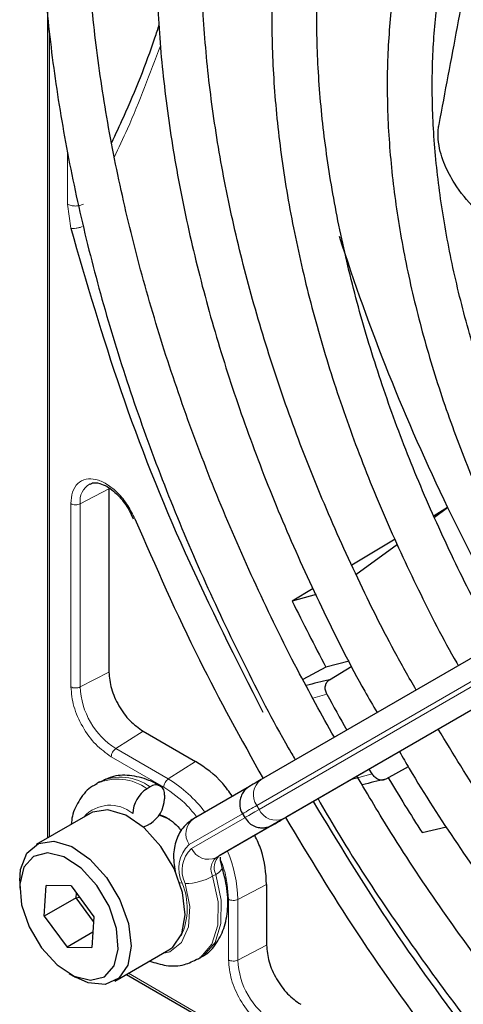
# Paper-space layout 'Blatt2' of a CAD drawing. Header units: millimetres. Extents: x 5 to 418, y 2 to 292.
# Tile 57 of 124: x 80.51 to 83.8, y 220.16 to 227.44. Entities that reach past the tile are written whole.
import ezdxf

# ---------------------------------------------------------------- set-up
doc = ezdxf.new("R2010")
doc.units = ezdxf.units.MM

psp = doc.layouts.new('Blatt2')

# ---------------------------------------------------------------- linework, layer by layer
at = {"color": 7, "linetype": 'Continuous', "lineweight": 25}
for p, q in [((80.7214, 227.5099), (80.7214, 221.3873)), ((86.2975, 224.1262), (82.301, 221.8183)), ((81.175, 223.9704), (81.175, 222.6147)), ((86.4877, 223.8511), (82.4912, 221.5432)), ((83.6824, 223.8314), (83.582, 223.771)), ((83.5863, 223.7614), (83.6824, 223.8314)), ((81.3249, 223.8127), (81.3538, 223.7479)), ((83.2939, 223.5978), (82.9727, 223.4048)), ((83.0031, 223.3373), (83.3108, 223.5611)), ((82.687, 223.2331), (82.5321, 223.1399)), ((82.708, 223.1872), (82.5321, 223.1399)), ((82.9537, 222.6963), (82.781, 222.6506)), ((82.8071, 222.5578), (82.9732, 222.6585)), ((82.781, 222.6506), (82.61, 222.5605)), ((81.4278, 222.1768), (81.8167, 221.9523)), ((83.123, 221.861), (83.1022, 221.8961)), ((83.3913, 221.9128), (83.2245, 221.8214)), ((81.1058, 221.8017), (81.0823, 221.7881)), ((81.4808, 221.7645), (81.4572, 221.7509)), ((82.2147, 221.7684), (81.8009, 221.5294)), ((81.5869, 221.7033), (81.5869, 221.6761)), ((81.036, 221.5689), (80.6353, 221.3376)), ((82.164, 221.566), (82.1806, 221.5371)), ((81.4808, 221.4924), (81.4572, 221.4788)), ((81.5477, 221.5604), (81.5869, 221.5468)), ((82.4049, 221.4933), (81.9911, 221.2544)), ((82.4521, 221.5206), (82.392, 221.4859)), ((83.4933, 221.4266), (83.6737, 221.4696)), ((80.5144, 221.0705), (80.5144, 221.0161)), ((80.6961, 220.8082), (80.7107, 221.0349)), ((80.8944, 221.0318), (80.7107, 221.0349)), ((80.8944, 221.0318), (81.0634, 220.8021)), ((82.3417, 221.043), (82.3417, 220.5939)), ((80.9318, 220.9443), (80.6961, 220.8082)), ((80.9318, 220.9443), (80.934, 220.978)), ((80.9318, 220.9443), (80.9554, 220.9489)), ((81.0612, 220.7684), (80.9318, 220.9443)), ((80.6961, 220.8082), (80.8652, 220.5785)), ((81.0634, 220.8021), (81.0488, 220.5754)), ((81.0561, 220.6887), (80.8652, 220.5785)), ((80.8652, 220.5785), (81.0488, 220.5754)), ((81.2185, 220.3272), (81.6192, 220.5585)), ((81.8322, 220.489), (81.8558, 220.5026)), ((80.8797, 220.3833), (80.9268, 220.3561)), ((81.3047, 220.3769), (86.6031, 217.3182))]:
    psp.add_line(p, q, dxfattribs=at)
at = {"color": 7, "linetype": 'Continuous', "lineweight": 18}
for p, q in [((80.7361, 227.3622), (80.7361, 221.3958)), ((80.869, 226.0771), (80.869, 226.4628)), ((80.8925, 225.8985), (80.869, 226.0771)), ((81.175, 223.9704), (80.9622, 223.8598)), ((82.2699, 221.6272), (86.2664, 223.9351)), ((86.2831, 223.9062), (82.2866, 221.5983)), ((80.8934, 222.5051), (80.8934, 223.8608)), ((80.9622, 222.5041), (80.9622, 223.8598)), ((82.4676, 221.5296), (86.4642, 223.8375)), ((81.175, 222.6147), (80.9622, 222.5041)), ((82.7889, 222.4505), (82.6857, 222.4217)), ((81.4278, 222.1768), (81.2256, 222.0478)), ((81.6145, 221.8233), (81.2256, 222.0478)), ((81.581, 221.7632), (81.1921, 221.9877)), ((81.8167, 221.9523), (81.6145, 221.8233)), ((82.9702, 221.8199), (83.123, 221.861)), ((81.7698, 221.3383), (82.164, 221.5659)), ((82.2866, 221.5983), (82.2699, 221.6272)), ((82.18, 221.5367), (81.7865, 221.3094)), ((82.4204, 221.5023), (82.4806, 221.537)), ((81.9675, 221.2408), (82.3813, 221.4797)), ((81.9911, 221.2544), (81.9675, 221.2408)), ((81.9665, 221.1177), (81.9429, 221.1041)), ((82.1289, 220.9323), (82.3417, 221.043)), ((82.0601, 220.4844), (82.0601, 220.9334)), ((82.1289, 220.4833), (82.1289, 220.9323)), ((82.1289, 220.4833), (82.3417, 220.5939)), ((81.3193, 220.3854), (86.4613, 217.417))]:
    psp.add_line(p, q, dxfattribs=at)
at = {"color": 7, "linetype": 'Continuous', "lineweight": 25, "flags": 128}
for points in [[(82.301, 221.8183), (82.2774, 221.8047), (82.2576, 221.7933), (82.2417, 221.7841), (82.2299, 221.7773), (82.2259, 221.775)], [(81.5589, 221.3246), (81.4354, 221.4612), (81.3003, 221.5547), (81.1681, 221.595), (81.0533, 221.5778), (81.036, 221.5689)], [(81.6223, 221.5264), (81.6222, 221.5264), (81.5466, 221.5567)], [(82.3813, 221.4797), (82.4034, 221.4925), (82.4219, 221.5032), (82.4368, 221.5117), (82.4478, 221.5181), (82.4521, 221.5206)], [(82.4791, 221.5362), (82.476, 221.5344), (82.4642, 221.5276), (82.4483, 221.5184), (82.4285, 221.5069), (82.4049, 221.4933)], [(82.4912, 221.5432), (82.4692, 221.5305), (82.4506, 221.5198), (82.4358, 221.5112), (82.4247, 221.5049), (82.4176, 221.5008), (82.4145, 221.499), (82.4144, 221.4989)], [(82.4582, 221.5241), (82.4571, 221.5235), (82.4521, 221.5206)], [(82.4806, 221.537), (82.4859, 221.5401), (82.487, 221.5408)], [(81.4572, 221.4788), (81.4365, 221.4692), (81.429, 221.4669)], [(80.5144, 221.0705), (80.5212, 221.1527), (80.5674, 221.2735), (80.6526, 221.3465), (80.7675, 221.3637), (80.8996, 221.3234), (81.0347, 221.2299), (81.1582, 221.0933)], [(81.0846, 221.0363), (80.9688, 221.1629), (80.8422, 221.2465), (80.7202, 221.2768), (80.6174, 221.2502), (80.5463, 221.17), (80.5154, 221.0457), (80.5284, 220.8924), (80.5838, 220.7286), (80.6749, 220.5741), (80.7907, 220.4474), (80.9173, 220.3638), (81.0393, 220.3335), (81.1421, 220.3601), (81.2132, 220.4404), (81.2442, 220.5646), (81.2311, 220.7179), (81.1757, 220.8817), (81.0846, 221.0363)], [(81.6192, 220.5585), (81.6489, 220.5795), (81.7155, 220.6777), (81.74, 220.8178), (81.7199, 220.9845), (81.6572, 221.1597), (81.5589, 221.3246)], [(81.1582, 221.0933), (81.2565, 220.9284), (81.3192, 220.7531), (81.3393, 220.5864), (81.3148, 220.4464), (81.2482, 220.3482), (81.1468, 220.3025), (81.0216, 220.3141), (80.9268, 220.3561)]]:
    psp.add_lwpolyline(points, dxfattribs=at)
at = {"color": 7, "linetype": 'Continuous', "lineweight": 18, "flags": 128}
for points in [[(82.2866, 221.5983), (82.2562, 221.5808), (82.2306, 221.566), (82.2101, 221.5542), (82.1949, 221.5454), (82.1851, 221.5397), (82.1808, 221.5372), (82.1806, 221.5371)], [(82.4144, 221.4989), (82.4155, 221.4995), (82.4204, 221.5023)], [(82.4521, 221.5206), (82.4549, 221.5222), (82.458, 221.524), (82.4582, 221.5241)], [(82.392, 221.4859), (82.3867, 221.4829), (82.3855, 221.4822)], [(81.9665, 221.1177), (81.9853, 221.1298), (81.9997, 221.1416), (82.009, 221.1529), (82.013, 221.163), (82.0126, 221.1692)], [(81.6998, 221.0542), (81.7012, 221.0538), (81.7181, 221.0513)], [(81.833, 220.4894), (81.8539, 220.5031), (81.9368, 220.6003), (81.9811, 220.7408), (81.9832, 220.9134), (81.9429, 221.1041)], [(81.9665, 221.1177), (82.0068, 220.927), (82.0047, 220.7544), (81.9604, 220.6139), (81.8775, 220.5167), (81.8558, 220.5026)], [(81.7397, 221.0497), (81.7736, 220.8789), (81.7645, 220.7282), (81.7133, 220.6131), (81.6253, 220.5451), (81.5726, 220.5316)]]:
    psp.add_lwpolyline(points, dxfattribs=at)
at = {"color": 7, "linetype": 'Continuous', "lineweight": 25}
for centre, radius, start, end in [((97.6131, 230.5658), 15.4731, 197.78465, 205.80036), ((98.4361, 230.9438), 16.3785, 205.73768, 209.42324), ((98.0625, 230.7315), 17.2866, 206.05041, 207.87023), ((84.1836, 216.718), 5.9998, 103.26289, 104.95507), ((97.2689, 230.2678), 16.4554, 208.36326, 209.42011), ((84.4646, 216.2163), 5.7407, 102.47535, 104.26394), ((98.1485, 230.7742), 17.3825, 210.96241, 212.53109), ((81.5814, 221.5567), 0.2305, 122.60548, 177.39452), ((81.5222, 221.7138), 0.0655, 350.78596, 129.20329), ((81.3566, 221.6866), 0.2305, 302.60548, 357.39452), ((174.3076, 62.4399), 183.6957, 119.997138, 120.026713)]:
    psp.add_arc(centre, radius, start, end, dxfattribs=at)
at = {"color": 7, "linetype": 'Continuous', "lineweight": 18}
for centre, radius, start, end in [((81.1095, 223.879), 0.1486, 119.52026, 187.42766), ((81.5341, 222.5301), 0.5725, 182.60548, 237.39452), ((81.238, 221.4507), 0.3718, 53.86393, 114.41664), ((81.2618, 221.4651), 0.371, 53.82146, 114.86808), ((81.1129, 220.9975), 0.9663, 36.9374, 58.72665), ((82.383, 221.7069), 0.1383, 126.35124, 215.18509), ((81.1831, 221.3703), 0.2589, 49.51679, 138.47198), ((199.8311, 17.981), 235.1434, 119.997057, 120.026869), ((82.4122, 221.6564), 0.1384, 204.8163, 293.64307), ((81.8829, 221.418), 0.1383, 126.35124, 215.18509), ((81.9347, 221.1604), 0.2426, 132.84482, 206.75067), ((81.9357, 221.1485), 0.2195, 132.84482, 206.75067), ((81.912, 221.3675), 0.1384, 204.8163, 293.64307), ((81.1627, 220.9108), 0.9664, 1.27565, 23.06505), ((82.0461, 221.1561), 0.1155, 132.84482, 206.75067), ((82.0696, 221.1697), 0.1155, 132.84482, 206.75067), ((81.2684, 220.8672), 0.486, 335.25181, 22.25762), ((81.7376, 221.4649), 0.4152, 270.29743, 299.64472), ((82.7008, 220.5093), 0.5725, 182.60548, 237.39452)]:
    psp.add_arc(centre, radius, start, end, dxfattribs=at)
at = {"color": 7, "linetype": 'Continuous', "lineweight": 25}
for points, knots in [([(82.7934, 232.5348), (82.8408, 232.5658), (82.9983, 232.6688), (83.2939, 232.7958), (83.6771, 232.9159), (84.0837, 232.986), (84.5092, 233.0091), (84.9514, 232.9843), (85.4078, 232.912), (85.876, 232.7929), (86.3533, 232.6274), (86.8372, 232.4164), (87.325, 232.1611), (87.8139, 231.8628), (88.3012, 231.5231), (88.7839, 231.1439), (89.2592, 230.7272), (89.7245, 230.2753), (90.1769, 229.791), (90.6138, 229.2768), (91.0331, 228.736), (91.4302, 228.1703), (91.728, 227.7153), (91.8838, 227.4446), (91.9238, 227.3752)], [0, 0, 0, 0, 0.0209899, 0.069851, 0.1186882, 0.1673891, 0.2158993, 0.2642148, 0.3123657, 0.3603953, 0.4083456, 0.456251, 0.5041365, 0.5520177, 0.5999032, 0.6477998, 0.6957108, 0.7436373, 0.7915784, 0.8395326, 0.8874977, 0.9354713, 0.9834506, 1, 1, 1, 1]), ([(82.3398, 232.6275), (82.2619, 232.5673), (82.0736, 232.4217), (81.8089, 232.1405), (81.543, 231.7934), (81.3108, 231.405), (81.1124, 230.9793), (80.9493, 230.5179), (80.8225, 230.0237), (80.7327, 229.4993), (80.6803, 228.9479), (80.6658, 228.3726), (80.689, 227.7766), (80.7498, 227.1634), (80.8478, 226.5363), (80.9822, 225.8987), (81.1524, 225.2543), (81.3573, 224.6064), (81.596, 223.9587), (81.8661, 223.3143), (82.1696, 222.6784), (82.4005, 222.2275), (82.5375, 221.9944), (82.5548, 221.9649)], [0, 0, 0, 0, 0.035046, 0.084759, 0.134587, 0.184575, 0.234734, 0.285047, 0.335482, 0.386002, 0.436574, 0.487171, 0.537775, 0.588371, 0.638955, 0.689525, 0.740079, 0.79062, 0.841149, 0.891668, 0.94218, 0.992687, 1, 1, 1, 1]), ([(82.8438, 222.1318), (82.751, 222.2985), (82.5454, 222.6682), (82.2603, 223.2554), (81.9843, 223.8859), (81.7406, 224.521), (81.5295, 225.1563), (81.3527, 225.7884), (81.2108, 226.4136), (81.1048, 227.0283), (81.0351, 227.6288), (81.002, 228.2117), (81.0056, 228.7736), (81.0458, 229.3112), (81.1221, 229.8217), (81.2339, 230.3019), (81.3805, 230.7495), (81.5609, 231.1619), (81.7738, 231.5376), (82.0195, 231.8727), (82.2634, 232.1418), (82.4372, 232.2797), (82.5081, 232.336)], [0, 0, 0, 0, 0.042136, 0.093403, 0.144665, 0.195918, 0.24716, 0.298386, 0.349596, 0.400786, 0.451955, 0.503102, 0.554231, 0.605345, 0.656454, 0.707569, 0.758714, 0.80992, 0.861231, 0.912695, 0.964359, 1, 1, 1, 1]), ([(91.6081, 227.1929), (91.5355, 227.3155), (91.3506, 227.6282), (91.0248, 228.1106), (90.6368, 228.6383), (90.2279, 229.1401), (89.8018, 229.6136), (89.3608, 230.0556), (88.9077, 230.4634), (88.4453, 230.8344), (87.9764, 231.1662), (87.5037, 231.4566), (87.0302, 231.7036), (86.5588, 231.9056), (86.0925, 232.0609), (85.6343, 232.1686), (85.1872, 232.2275), (84.7544, 232.2374), (84.3393, 232.1978), (83.9435, 232.1109), (83.5743, 231.9707), (83.3355, 231.8593), (83.2286, 231.7829), (83.2278, 231.7824)], [0, 0, 0, 0, 0.032875, 0.083822, 0.134775, 0.185738, 0.236713, 0.287705, 0.338718, 0.389753, 0.440814, 0.491899, 0.543005, 0.594125, 0.645237, 0.696311, 0.747305, 0.798171, 0.848856, 0.899324, 0.949573, 0.99965, 1, 1, 1, 1]), ([(83.3977, 231.4881), (83.4542, 231.5244), (83.6135, 231.627), (83.9045, 231.7456), (84.266, 231.8465), (84.65, 231.8978), (85.0522, 231.9019), (85.47, 231.8582), (85.9008, 231.7675), (86.3419, 231.6301), (86.7907, 231.4471), (87.2442, 231.2195), (87.6994, 230.9485), (88.1535, 230.6359), (88.6033, 230.2837), (89.0459, 229.894), (89.4782, 229.4694), (89.8974, 229.0126), (90.3007, 228.5267), (90.6846, 228.0144), (91.0274, 227.5143), (91.2297, 227.1778), (91.3205, 227.0268)], [0, 0, 0, 0, 0.02882, 0.081368, 0.133858, 0.186143, 0.238166, 0.289941, 0.341521, 0.392971, 0.444344, 0.49568, 0.547008, 0.598338, 0.649681, 0.701044, 0.752426, 0.803828, 0.855246, 0.906678, 0.95812, 1, 1, 1, 1]), ([(82.9444, 231.5803), (82.9335, 231.5726), (82.816, 231.4898), (82.6191, 231.2903), (82.358, 230.9811), (82.1324, 230.6271), (81.9397, 230.2362), (81.7822, 229.8089), (81.6609, 229.3486), (81.5767, 228.858), (81.5301, 228.3404), (81.5213, 227.7992), (81.5504, 227.2381), (81.617, 226.6606), (81.7206, 226.0704), (81.8606, 225.4712), (82.0358, 224.8667), (82.2453, 224.2607), (82.4871, 223.6568), (82.7622, 223.06), (82.9876, 222.6112), (83.1293, 222.3674), (83.1601, 222.3145)], [0, 0, 0, 0, 0.005507, 0.059059, 0.112718, 0.166568, 0.22064, 0.274924, 0.329377, 0.383948, 0.438591, 0.493268, 0.547952, 0.602625, 0.657281, 0.711917, 0.766534, 0.821135, 0.875721, 0.930297, 0.984866, 1, 1, 1, 1]), ([(83.4494, 222.4815), (83.3954, 222.5763), (83.2341, 222.8591), (82.9952, 223.3441), (82.7334, 223.9308), (82.5043, 224.5227), (82.3078, 225.1149), (82.1454, 225.7036), (82.0182, 226.2849), (81.9268, 226.8549), (81.8719, 227.4097), (81.8535, 227.9457), (81.8717, 228.4593), (81.9262, 228.9471), (82.0164, 229.4059), (82.1414, 229.8328), (82.3004, 230.2252), (82.4919, 230.5814), (82.7165, 230.8968), (82.9244, 231.1327), (83.0675, 231.2464), (83.1153, 231.2844)], [0, 0, 0, 0, 0.028011, 0.083582, 0.139147, 0.1947, 0.250238, 0.305756, 0.361251, 0.416719, 0.472159, 0.52757, 0.582957, 0.638329, 0.6937, 0.749093, 0.80455, 0.860127, 0.915892, 0.971916, 1, 1, 1, 1]), ([(83.5525, 230.527), (83.4835, 230.4682), (83.3216, 230.3302), (83.1027, 230.0636), (82.8921, 229.7376), (82.7165, 229.3721), (82.5758, 228.9714), (82.4716, 228.538), (82.4047, 228.0751), (82.3757, 227.5866), (82.3846, 227.0761), (82.4314, 226.5476), (82.5154, 226.005), (82.6361, 225.4524), (82.7923, 224.8937), (82.9831, 224.3333), (83.206, 223.7744), (83.4633, 223.2236), (83.6503, 222.8516), (83.7582, 222.669), (83.7623, 222.6622)], [0, 0, 0, 0, 0.043569, 0.102164, 0.161004, 0.220147, 0.279578, 0.339236, 0.399046, 0.458941, 0.518871, 0.578798, 0.638704, 0.698585, 0.758439, 0.81827, 0.87808, 0.937877, 0.997664, 1, 1, 1, 1]), ([(84.0528, 222.83), (84.0291, 222.8706), (83.9051, 223.0837), (83.7073, 223.4828), (83.4631, 224.0226), (83.2525, 224.5681), (83.0741, 225.1136), (82.9301, 225.655), (82.8214, 226.188), (82.7487, 226.7084), (82.7124, 227.2121), (82.7126, 227.6951), (82.7492, 228.1536), (82.8215, 228.584), (82.9286, 228.9833), (83.0698, 229.3483), (83.243, 229.6778), (83.4502, 229.9646), (83.6109, 230.1501), (83.71, 230.2267), (83.721, 230.2352)], [0, 0, 0, 0, 0.01444, 0.075617, 0.136785, 0.197937, 0.259068, 0.32017, 0.381239, 0.442268, 0.503257, 0.564207, 0.625127, 0.686037, 0.746963, 0.807957, 0.869101, 0.930499, 0.992258, 1, 1, 1, 1]), ([(84.1606, 229.4737), (84.1028, 229.4217), (83.9617, 229.2946), (83.7733, 229.0444), (83.5927, 228.7329), (83.4476, 228.3829), (83.3383, 227.9992), (83.2661, 227.5848), (83.2318, 227.1436), (83.2356, 226.6798), (83.2773, 226.1978), (83.3565, 225.7019), (83.4722, 225.1966), (83.6234, 224.6864), (83.8082, 224.1754), (84.0271, 223.6693), (84.2151, 223.2799), (84.3385, 223.0657), (84.3691, 223.0126)], [0, 0, 0, 0, 0.045337, 0.11062, 0.176282, 0.242384, 0.308874, 0.375644, 0.442577, 0.509583, 0.576595, 0.64358, 0.710528, 0.777438, 0.844314, 0.911165, 0.977999, 1, 1, 1, 1]), ([(84.6552, 223.1778), (84.6525, 223.1825), (84.5578, 223.3429), (84.3954, 223.6723), (84.1733, 224.1614), (83.9857, 224.6564), (83.8303, 225.1504), (83.7097, 225.6392), (83.6245, 226.1178), (83.5754, 226.5818), (83.5628, 227.0265), (83.5864, 227.4477), (83.6457, 227.8416), (83.7398, 228.2042), (83.8671, 228.5333), (84.0278, 228.8234), (84.183, 229.0397), (84.2945, 229.1424), (84.332, 229.1769)], [0, 0, 0, 0, 0.002079, 0.0709956, 0.1399002, 0.2087813, 0.2776278, 0.3464294, 0.4151767, 0.4838633, 0.5524879, 0.6210596, 0.6896049, 0.758159, 0.8268012, 0.8956606, 0.9649124, 1, 1, 1, 1]), ([(83.6188, 226.6668), (83.6645, 226.9071), (83.7562, 227.3893), (83.8871, 228.1151), (83.9862, 228.5875), (84.0354, 228.8227)], [0, 0, 0, 0, 0.33288, 0.667872, 1, 1, 1, 1]), ([(81.196, 226.5323), (81.2257, 226.596), (81.3452, 226.8521), (81.4634, 227.145), (81.5373, 227.3725), (81.5479, 227.405)], [0, 0, 0, 0, 0.220983, 0.888734, 1, 1, 1, 1]), ([(84.1321, 225.8604), (84.1045, 225.8745), (84.0134, 225.9208), (83.878, 226.0411), (83.7486, 226.1973), (83.6584, 226.3626), (83.6149, 226.4993), (83.6095, 226.6091), (83.6168, 226.6543), (83.6188, 226.6668)], [0, 0, 0, 0, 0.108489, 0.357548, 0.606037, 0.752666, 0.900362, 0.972485, 1, 1, 1, 1]), ([(80.8925, 225.8985), (81.0088, 225.4985), (81.2416, 224.6981), (81.7208, 223.4917), (82.1166, 222.7092), (82.3145, 222.3182)], [0, 0, 0, 0, 0.333225, 0.666786, 1, 1, 1, 1]), ([(81.0369, 224.0049), (81.0421, 224.0082), (81.0585, 224.0187), (81.1016, 224.0142), (81.1574, 223.9913), (81.2082, 223.9555), (81.2668, 223.9008), (81.3022, 223.8471), (81.3249, 223.8127)], [0, 0, 0, 0, 0.09615, 0.304831, 0.476585, 0.615596, 0.753805, 1, 1, 1, 1]), ([(81.3677, 223.7473), (81.5207, 223.3976), (81.8056, 222.7465), (82.1545, 222.1179), (82.316, 221.8269)], [0, 0, 0, 0, 0.537183, 1, 1, 1, 1]), ([(82.7889, 222.4505), (82.7846, 222.4605), (82.776, 222.4807), (82.7763, 222.5128), (82.7864, 222.541), (82.8003, 222.5522), (82.8071, 222.5578)], [0, 0, 0, 0, 0.250494, 0.503104, 0.754115, 1, 1, 1, 1]), ([(91.0726, 217.5018), (91.038, 217.4873), (90.8902, 217.4252), (90.6049, 217.3628), (90.2192, 217.3164), (89.8138, 217.3212), (89.3937, 217.3726), (88.9609, 217.4713), (88.5183, 217.6163), (88.0766, 217.8035), (87.7528, 217.9704), (87.5007, 218.1137), (87.2403, 218.2703), (86.8578, 218.5276), (86.4071, 218.8733), (85.9631, 219.2569), (85.5289, 219.6758), (85.1073, 220.1274), (84.7011, 220.6086), (84.3137, 221.1167), (83.9474, 221.6436), (83.7238, 222.0097), (83.613, 222.1911)], [0, 0, 0, 0, 0.017316, 0.07398, 0.130407, 0.186548, 0.242429, 0.298112, 0.353664, 0.409142, 0.461634, 0.472322, 0.501413, 0.556837, 0.61229, 0.667762, 0.723255, 0.77877, 0.834303, 0.889852, 0.945412, 1, 1, 1, 1]), ([(83.3264, 222.0255), (83.3504, 221.9835), (83.4838, 221.7498), (83.7521, 221.3403), (84.1299, 220.8023), (84.5309, 220.2895), (84.9498, 219.8035), (85.3848, 219.3477), (85.833, 218.925), (86.2918, 218.538), (86.7583, 218.1892), (87.1239, 217.9502), (87.4159, 217.7772), (87.7082, 217.6156), (88.1065, 217.4235), (88.5761, 217.2413), (89.0393, 217.1061), (89.4932, 217.0191), (89.9344, 216.9813), (90.3605, 216.9916), (90.766, 217.0548), (91.0605, 217.1282), (91.2111, 217.1954), (91.2417, 217.209)], [0, 0, 0, 0, 0.011961, 0.066529, 0.121102, 0.175682, 0.230275, 0.284884, 0.339513, 0.394165, 0.448844, 0.503549, 0.521416, 0.550246, 0.604978, 0.659732, 0.714464, 0.769138, 0.823706, 0.878111, 0.932303, 0.986256, 1, 1, 1, 1]), ([(82.088, 221.6952), (82.0651, 221.7282), (81.987, 221.8411), (81.8873, 221.9062), (81.8167, 221.9523)], [0, 0, 0, 0, 0.292389, 1, 1, 1, 1]), ([(81.5558, 221.772), (81.5277, 221.7867), (81.4531, 221.8259), (81.3308, 221.8542), (81.2047, 221.85), (81.1393, 221.8143), (81.113, 221.7999)], [0, 0, 0, 0, 0.190542, 0.506345, 0.801069, 1, 1, 1, 1]), ([(83.2245, 221.8214), (83.2163, 221.8182), (83.1996, 221.8119), (83.1702, 221.8178), (83.1424, 221.8341), (83.1294, 221.8521), (83.123, 221.861)], [0, 0, 0, 0, 0.243701, 0.495029, 0.749466, 1, 1, 1, 1]), ([(81.0869, 221.7851), (81.0755, 221.7803), (81.0226, 221.7579), (80.9567, 221.674), (80.9053, 221.5764), (80.8981, 221.5081), (80.896, 221.4881)], [0, 0, 0, 0, 0.1021441, 0.4763567, 0.8468915, 1, 1, 1, 1]), ([(91.6788, 216.4519), (91.6213, 216.4275), (91.442, 216.3517), (91.1155, 216.2745), (90.7031, 216.2187), (90.2711, 216.2133), (89.8236, 216.2548), (89.3628, 216.3437), (88.8911, 216.4794), (88.4111, 216.6611), (87.9632, 216.8703), (87.5904, 217.0731), (87.2172, 217.297), (86.8064, 217.5708), (86.3218, 217.9362), (85.8435, 218.3399), (85.3743, 218.7795), (84.917, 219.2527), (84.4743, 219.7566), (84.0485, 220.2884), (83.6433, 220.8456), (83.2952, 221.3644), (83.0941, 221.7039), (83.0113, 221.8436)], [0, 0, 0, 0, 0.024649, 0.076789, 0.128757, 0.180513, 0.232071, 0.283468, 0.334752, 0.385965, 0.437141, 0.476365, 0.503222, 0.554373, 0.605545, 0.656731, 0.707934, 0.759153, 0.810386, 0.861633, 0.912889, 0.964152, 1, 1, 1, 1]), ([(82.2288, 221.7766), (82.2264, 221.7753), (82.2205, 221.7718), (82.2198, 221.7714), (82.2188, 221.7709), (82.2185, 221.7707), (82.2181, 221.7704), (82.2175, 221.7701), (82.2163, 221.7694), (82.2113, 221.7663), (82.1989, 221.7578), (82.18, 221.7403), (82.1592, 221.711), (82.1439, 221.6699), (82.1433, 221.6204), (82.1514, 221.582), (82.1645, 221.5666), (82.1659, 221.5649)], [0, 0, 0, 0, 0.076727, 0.195946, 0.240679, 0.26028, 0.269601, 0.276251, 0.279866, 0.286552, 0.331181, 0.417981, 0.523048, 0.65974, 0.813858, 0.979318, 1, 1, 1, 1]), ([(85.318, 218.2489), (85.0716, 218.5027), (84.5772, 219.0117), (83.8819, 219.866), (83.2425, 220.7464), (82.8678, 221.3626), (82.6886, 221.6572)], [0, 0, 0, 0, 0.254215, 0.509942, 0.76567, 1, 1, 1, 1]), ([(82.723, 221.6771), (82.7684, 221.5984), (82.932, 221.3151), (83.2404, 220.8445), (83.6453, 220.2695), (84.073, 219.7192), (84.5188, 219.1955), (84.9811, 218.7016), (85.4571, 218.24), (85.9444, 217.8135), (86.4403, 217.4243), (86.9213, 217.0892), (87.3256, 216.8406), (87.7304, 216.6161), (88.156, 216.4082), (88.6582, 216.2069), (89.1543, 216.0524), (89.6417, 215.9458), (90.1174, 215.8877), (90.5783, 215.8789), (91.0227, 215.9177), (91.4439, 216.0108), (91.72, 216.0916), (91.8478, 216.154), (91.8501, 216.1552)], [0, 0, 0, 0, 0.01943, 0.069936, 0.120444, 0.170959, 0.221483, 0.272019, 0.322569, 0.373136, 0.423723, 0.474329, 0.518625, 0.545295, 0.595931, 0.646585, 0.697225, 0.747827, 0.79836, 0.848782, 0.899057, 0.949155, 0.999073, 1, 1, 1, 1]), ([(81.5869, 221.5468), (81.6261, 221.5224), (81.6715, 221.4943), (81.7071, 221.4447), (81.7119, 221.438)], [0, 0, 0, 0, 0.86542, 1, 1, 1, 1]), ([(81.8008, 221.5294), (81.776, 221.5115), (81.7202, 221.4712), (81.6689, 221.3735), (81.6463, 221.2546), (81.6602, 221.1675), (81.6673, 221.123)], [0, 0, 0, 0, 0.205734, 0.461533, 0.724708, 1, 1, 1, 1]), ([(82.1825, 221.5361), (82.1923, 221.522), (82.2106, 221.4956), (82.2499, 221.473), (82.2864, 221.4627), (82.318, 221.4614), (82.3433, 221.4651), (82.3622, 221.471), (82.3744, 221.4762), (82.3812, 221.4798), (82.3836, 221.4811), (82.3842, 221.4814), (82.3846, 221.4817), (82.385, 221.4819), (82.3856, 221.4822), (82.3866, 221.4828), (82.3897, 221.4846), (82.3919, 221.4859)], [0, 0, 0, 0, 0.160331, 0.301129, 0.418065, 0.516796, 0.597793, 0.66009, 0.702454, 0.725048, 0.729391, 0.732453, 0.736188, 0.742751, 0.759218, 0.834358, 1, 1, 1, 1]), ([(82.4827, 221.5383), (82.6539, 221.2529), (83.0238, 220.6364), (83.4453, 220.0642), (83.6716, 219.7567)], [0, 0, 0, 0, 0.462832, 1, 1, 1, 1]), ([(82.3417, 221.043), (82.3371, 221.1271), (82.3305, 221.2461), (82.2718, 221.3702), (82.2546, 221.4066)], [0, 0, 0, 0, 0.707408, 1, 1, 1, 1]), ([(82.0126, 221.1692), (82.0089, 221.1828), (82.001, 221.2122), (82.0008, 221.233), (82.0006, 221.2441)], [0, 0, 0, 0, 0.466112, 1, 1, 1, 1]), ([(81.8501, 220.504), (81.8588, 220.5075), (81.9096, 220.5277), (81.9769, 220.6075), (82.0381, 220.7322), (82.0607, 220.8842), (82.0498, 221.0337), (82.023, 221.1313), (82.0126, 221.1692)], [0, 0, 0, 0, 0.041234, 0.239064, 0.434016, 0.639916, 0.860239, 1, 1, 1, 1]), ([(81.477, 220.4764), (81.5177, 220.463), (81.6032, 220.435), (81.7284, 220.4399), (81.7999, 220.4764), (81.8317, 220.4927)], [0, 0, 0, 0, 0.335794, 0.704655, 1, 1, 1, 1])]:
    psp.add_open_spline(points, degree=3, knots=knots, dxfattribs=at)
at = {"color": 7, "linetype": 'Continuous', "lineweight": 18}
for points, knots in [([(81.2149, 226.4231), (81.2479, 226.4934), (81.3762, 226.7662), (81.4794, 227.0434), (81.5559, 227.2492)], [0, 0, 0, 0, 0.257532, 1, 1, 1, 1]), ([(80.9781, 225.9104), (80.9706, 225.908), (80.9555, 225.9031), (80.932, 225.8987), (80.9099, 225.8967), (80.8983, 225.8979), (80.8925, 225.8985)], [0, 0, 0, 0, 0.25, 0.5, 0.75, 1, 1, 1, 1]), ([(80.8934, 223.8608), (80.8958, 223.8904), (80.9008, 223.9512), (80.9413, 224.0147), (81.0021, 224.0472), (81.0773, 224.0447), (81.1597, 224.0094), (81.2425, 223.9426), (81.3171, 223.8516), (81.3511, 223.7815), (81.3677, 223.7473)], [0, 0, 0, 0, 0.121712, 0.25, 0.378287, 0.5, 0.621712, 0.75, 0.878287, 1, 1, 1, 1]), ([(81.1921, 221.9877), (81.153, 222.0155), (81.0747, 222.071), (80.9759, 222.2078), (80.9068, 222.3617), (80.8978, 222.4573), (80.8934, 222.5051)], [0, 0, 0, 0, 0.25, 0.5, 0.75, 1, 1, 1, 1]), ([(80.8934, 222.5051), (80.8983, 222.5028), (80.9083, 222.4982), (80.9274, 222.4961), (80.9466, 222.4977), (80.957, 222.5019), (80.9622, 222.5041)], [0, 0, 0, 0, 0.249997, 0.499998, 0.749999, 1, 1, 1, 1]), ([(81.8214, 221.5472), (81.8004, 221.5732), (81.727, 221.664), (81.6418, 221.7219), (81.581, 221.7632)], [0, 0, 0, 0, 0.286797, 1, 1, 1, 1]), ([(82.0601, 220.9334), (82.0552, 221.0067), (82.0488, 221.1016), (82.0107, 221.2021), (82.002, 221.225)], [0, 0, 0, 0, 0.771732, 1, 1, 1, 1]), ([(82.0601, 220.9334), (82.065, 220.9311), (82.075, 220.9265), (82.0941, 220.9243), (82.1134, 220.9259), (82.1237, 220.9302), (82.1289, 220.9323)], [0, 0, 0, 0, 0.249992, 0.499995, 0.749997, 1, 1, 1, 1])]:
    psp.add_open_spline(points, degree=3, knots=knots, dxfattribs=at)
for points in [[(80.9858, 226.0765), (80.9772, 226.0727), (80.96, 226.0651), (80.9272, 226.0619), (80.8945, 226.0654), (80.8775, 226.0732), (80.869, 226.0771)], [(80.8934, 223.8608), (80.8983, 223.8585), (80.9083, 223.8539), (80.9274, 223.8518), (80.9466, 223.8534), (80.957, 223.8577), (80.9622, 223.8598)], [(81.1921, 221.9877), (81.1926, 221.9931), (81.1936, 222.0041), (81.2013, 222.0217), (81.2123, 222.0376), (81.2211, 222.0444), (81.2256, 222.0478)], [(81.581, 221.7632), (81.5815, 221.7687), (81.5825, 221.7796), (81.5901, 221.7972), (81.6011, 221.8131), (81.61, 221.8199), (81.6145, 221.8233)], [(82.3589, 219.9669), (82.3197, 219.9947), (82.2414, 220.0502), (82.1426, 220.187), (82.0735, 220.341), (82.0646, 220.4366), (82.0601, 220.4844)], [(82.1289, 220.4833), (82.1237, 220.4811), (82.1134, 220.4768), (82.0941, 220.4753), (82.075, 220.4775), (82.0651, 220.4821), (82.0601, 220.4844)]]:
    psp.add_open_spline(points, degree=3, dxfattribs=at)
at = {"color": 7, "linetype": 'Continuous', "lineweight": 25}
for points in [[(81.175, 222.6147), (81.1788, 222.5742), (81.1864, 222.4933), (81.2448, 222.3631), (81.3284, 222.2473), (81.3946, 222.2003), (81.4278, 222.1768)], [(82.3417, 220.5939), (82.3455, 220.5534), (82.3531, 220.4725), (82.4115, 220.3423), (82.4951, 220.2265), (82.5614, 220.1795), (82.5945, 220.156)]]:
    psp.add_open_spline(points, degree=3, dxfattribs=at)

doc.saveas('drawing.dxf')
